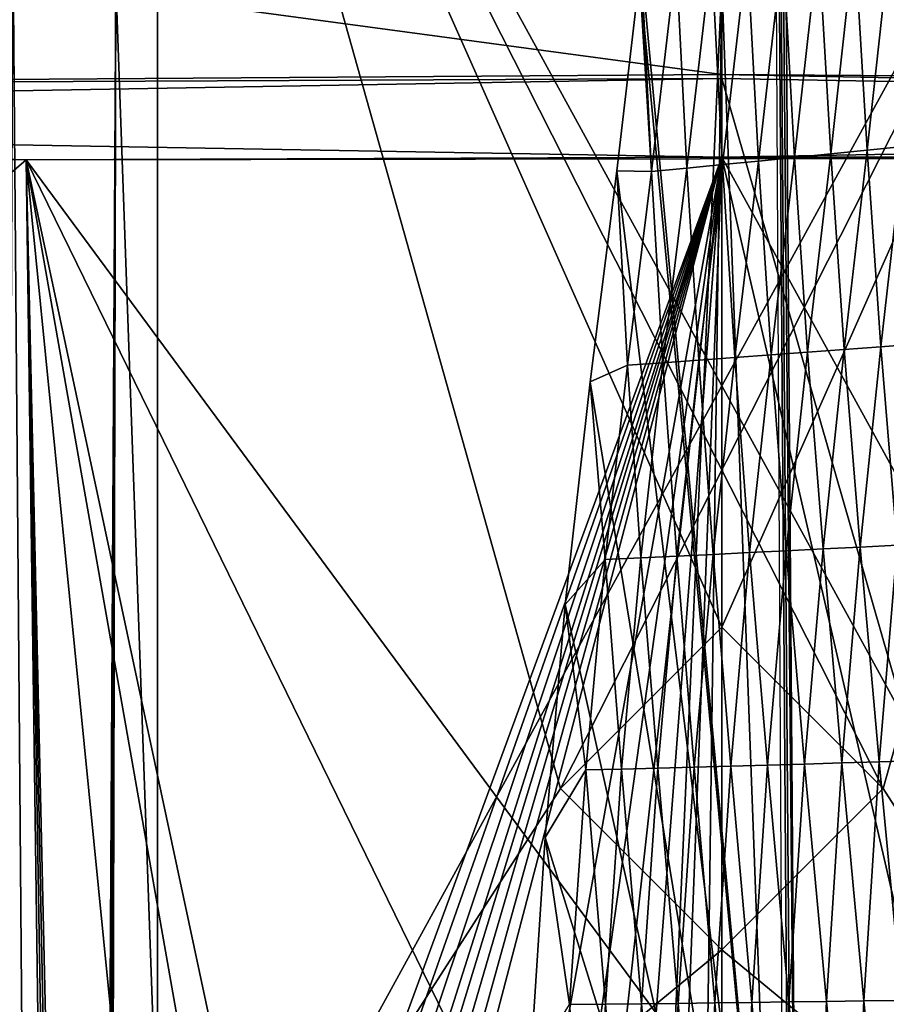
# Model space of a CAD drawing. Extents: x -65 to 446, y -88 to 1542.
# Tile 78 of 223: x 46.08 to 50.92, y -40.2 to -34.71. Entities that reach past the tile are written whole.
import ezdxf

# ---------------------------------------------------------------- set-up
doc = ezdxf.new("R2010")
doc.units = 0
doc.header["$LTSCALE"] = 74.25
for name, color, linetype in [('253', 7, 'CONTINUOUS'), ('259', 7, 'CONTINUOUS'), ('260', 7, 'CONTINUOUS'), ('308', 7, 'CONTINUOUS'), ('360', 7, 'CONTINUOUS'), ('47', 7, 'CONTINUOUS'), ('48', 7, 'CONTINUOUS'), ('49', 7, 'CONTINUOUS'), ('50', 7, 'CONTINUOUS'), ('51', 7, 'CONTINUOUS'), ('52', 7, 'CONTINUOUS'), ('522', 7, 'CONTINUOUS'), ('523', 7, 'CONTINUOUS'), ('58', 7, 'CONTINUOUS'), ('59', 7, 'CONTINUOUS'), ('664', 7, 'CONTINUOUS'), ('739', 7, 'CONTINUOUS'), ('778', 7, 'CONTINUOUS'), ('824', 7, 'CONTINUOUS'), ('937', 7, 'CONTINUOUS')]:
    doc.layers.add(name, color=color, linetype=linetype)

msp = doc.modelspace()

# ---------------------------------------------------------------- linework, layer by layer
at = {"layer": '253', "color": 7, "linetype": 'CONTINUOUS'}
for points in [[(56.1491, -35.4752, -12.5773), (46.1173, -35.4904, -13.4508), (54.8775, -47.3596, -13.1229), (56.1491, -35.4752, -12.5773)], [(46.1173, -35.4904, -13.4508), (46.4074, -56.7622, -13.5312), (46.7741, -74.6057, -13.6233), (46.1173, -35.4904, -13.4508)], [(46.1173, -35.4904, -13.4508), (46.7741, -74.6057, -13.6233), (46.8872, -74.6014, -13.6496), (46.1173, -35.4904, -13.4508)], [(53, -74.6, -13.6748), (46.1173, -35.4904, -13.4508), (50, -74.6, -14), (53, -74.6, -13.6748)], [(46.1173, -35.4904, -13.4508), (53, -74.6, -13.6748), (53.5, -70.1, -13.5554), (46.1173, -35.4904, -13.4508)], [(50, -74.6, -14), (46.1173, -35.4904, -13.4508), (47, -74.6, -13.6748), (50, -74.6, -14)], [(47, -74.6, -13.6748), (46.1173, -35.4904, -13.4508), (46.8872, -74.6014, -13.6496), (47, -74.6, -13.6748)], [(46.1173, -35.4904, -13.4508), (53.5, -70.1, -13.5554), (53.5, -50.6, -13.5554), (46.1173, -35.4904, -13.4508)], [(54.8775, -47.3596, -13.1229), (46.1173, -35.4904, -13.4508), (53.5, -50.6, -13.5554), (54.8775, -47.3596, -13.1229)]]:
    msp.add_3dface(points, dxfattribs=at)
at = {"layer": '259', "color": 7, "linetype": 'CONTINUOUS'}
for points in [[(62.6, -35.2556, 0), (50, -35.0357, 12.6), (62.0607, -77, 3.647), (62.6, -35.2556, 0)], [(62.0607, -77, 3.647), (50, -35.0357, 12.6), (50, -77, 12.6), (62.0607, -77, 3.647)], [(50, -35.4756, -12.6), (62.6, -35.2556, 0), (56.0695, -46.5351, -11.0418), (50, -35.4756, -12.6)], [(50, -74.6, -12.6), (50, -35.4756, -12.6), (53.5, -50.6, -12.1041), (50, -74.6, -12.6)], [(53.5, -50.6, -12.1041), (50, -35.4756, -12.6), (56.0695, -46.5351, -11.0418), (53.5, -50.6, -12.1041)]]:
    msp.add_3dface(points, dxfattribs=at)
at = {"layer": '260', "color": 7, "linetype": 'CONTINUOUS'}
for points in [[(50, -77, 12.6), (50, -35.0357, 12.6), (37.4, -35.2556, 0), (50, -77, 12.6)], [(37.4, -35.2556, 0), (50, -35.4756, -12.6), (39, -65.4, -6.1449), (37.4, -35.2556, 0)], [(50, -77, 12.6), (37.4, -35.2556, 0), (39.134, -77, 6.3788), (50, -77, 12.6)], [(39, -65.4, -6.1449), (50, -35.4756, -12.6), (39.4725, -65.4, -6.9233), (39, -65.4, -6.1449)], [(39.4725, -65.4, -6.9233), (50, -35.4756, -12.6), (40, -65.4, -7.6655), (39.4725, -65.4, -6.9233)], [(40, -65.4, -7.6655), (50, -35.4756, -12.6), (40, -66.9858, -7.6655), (40, -65.4, -7.6655)], [(40, -66.9858, -7.6655), (50, -35.4756, -12.6), (40.5436, -66.4422, -8.3269), (40, -66.9858, -7.6655)], [(40.5436, -66.4422, -8.3269), (50, -35.4756, -12.6), (41.1433, -65.8425, -8.9621), (40.5436, -66.4422, -8.3269)], [(41.1433, -65.8425, -8.9621), (50, -35.4756, -12.6), (41.4895, -66.1886, -9.2914), (41.1433, -65.8425, -8.9621)], [(50, -35.4756, -12.6), (41.8504, -66.5496, -9.6096), (41.4895, -66.1886, -9.2914), (50, -35.4756, -12.6)], [(50, -35.4756, -12.6), (42.7488, -76.0724, -10.3044), (41.8504, -66.5496, -9.6096), (50, -35.4756, -12.6)], [(42.7488, -76.0724, -10.3044), (50, -35.4756, -12.6), (44.3612, -75.4549, -11.2678), (42.7488, -76.0724, -10.3044)], [(44.3612, -75.4549, -11.2678), (50, -35.4756, -12.6), (45.6329, -74.8127, -11.819), (44.3612, -75.4549, -11.2678)], [(50, -35.4756, -12.6), (47, -74.6, -12.2376), (45.6329, -74.8127, -11.819), (50, -35.4756, -12.6)], [(47, -74.6, -12.2376), (50, -35.4756, -12.6), (48.4891, -74.6, -12.5091), (47, -74.6, -12.2376)], [(50, -35.4756, -12.6), (50, -74.6, -12.6), (48.4891, -74.6, -12.5091), (50, -35.4756, -12.6)]]:
    msp.add_3dface(points, dxfattribs=at)
at = {"layer": '308', "color": 7, "linetype": 'CONTINUOUS'}
for points in [[(40.3427, -35.0811, 9.9978), (50, -35.0357, 12.6), (50, -35.013, 13.9), (40.3427, -35.0811, 9.9978)], [(50, -35.0357, 12.6), (62.6, -35.2556, 0), (50, -35.013, 13.9), (50, -35.0357, 12.6)], [(50, -35.013, 13.9), (62.6, -35.2556, 0), (59.8284, -35.084, 9.8298), (50, -35.013, 13.9)], [(50, -35.0357, 12.6), (40.3427, -35.0811, 9.9978), (37.4, -35.2556, 0), (50, -35.0357, 12.6)], [(40.9203, -35.4692, -12.2351), (46.1173, -35.4904, -13.4508), (37.4, -35.2556, 0), (40.9203, -35.4692, -12.2351)], [(46.1173, -35.4904, -13.4508), (50, -35.4756, -12.6), (37.4, -35.2556, 0), (46.1173, -35.4904, -13.4508)], [(62.6, -35.2556, 0), (50, -35.4756, -12.6), (56.1491, -35.4752, -12.5773), (62.6, -35.2556, 0)], [(50, -35.4756, -12.6), (46.1173, -35.4904, -13.4508), (56.1491, -35.4752, -12.5773), (50, -35.4756, -12.6)]]:
    msp.add_3dface(points, dxfattribs=at)
at = {"layer": '360', "color": 7, "linetype": 'CONTINUOUS'}
for points in [[(46.3841, -76.0996, -15.5861), (45.9386, -57.4853, -15.4759), (46.0454, -34.3921, -15.5036), (46.3841, -76.0996, -15.5861)], [(46.6174, -34.5, -15.6383), (46.3841, -76.0996, -15.5861), (46.0454, -34.3921, -15.5036), (46.6174, -34.5, -15.6383)], [(46.3841, -76.0996, -15.5861), (46.6174, -34.5, -15.6383), (46.45, -76.1, -15.6012), (46.3841, -76.0996, -15.5861)], [(46.6174, -34.5, -15.6383), (46.5158, -76.1, -15.616), (46.45, -76.1, -15.6012), (46.6174, -34.5, -15.6383)], [(48.1173, -76.5024, -15.8889), (46.5158, -76.1, -15.616), (46.6174, -34.5, -15.6383), (48.1173, -76.5024, -15.8889)], [(50.0005, -34.5, -16), (48.1173, -76.5024, -15.8889), (46.6174, -34.5, -15.6383), (50.0005, -34.5, -16)], [(49.4161, -77.8321, -15.9893), (48.1173, -76.5024, -15.8889), (50.0005, -34.5, -16), (49.4161, -77.8321, -15.9893)], [(51.7853, -82.5951, -15.9001), (49.4161, -77.8321, -15.9893), (50.0005, -34.5, -16), (51.7853, -82.5951, -15.9001)], [(53.3836, -34.5, -15.6381), (51.7853, -82.5951, -15.9001), (50.0005, -34.5, -16), (53.3836, -34.5, -15.6381)]]:
    msp.add_3dface(points, dxfattribs=at)
at = {"layer": '47', "linetype": 'CONTINUOUS'}
for points in [[(53.15, -31, 4.5), (46.85, -31, 4.5), (46.85, -42.5, 4.5), (53.15, -31, 4.5)], [(53.15, -31, 4.5), (46.85, -42.5, 4.5), (49.1, -39, 4.5), (53.15, -31, 4.5)], [(50, -38.1, 4.5), (53.15, -31, 4.5), (49.1, -39, 4.5), (50, -38.1, 4.5)], [(50.9, -39, 4.5), (53.15, -31, 4.5), (50, -38.1, 4.5), (50.9, -39, 4.5)], [(53.15, -42.5, 4.5), (53.15, -31, 4.5), (50.9, -39, 4.5), (53.15, -42.5, 4.5)], [(46.85, -42.5, 4.5), (50, -39.9, 4.5), (49.1, -39, 4.5), (46.85, -42.5, 4.5)], [(50, -39.9, 4.5), (53.15, -42.5, 4.5), (50.9, -39, 4.5), (50, -39.9, 4.5)], [(46.85, -42.5, 4.5), (53.15, -42.5, 4.5), (50, -39.9, 4.5), (46.85, -42.5, 4.5)]]:
    msp.add_3dface(points, dxfattribs=at)
at = {"layer": '48', "linetype": 'CONTINUOUS'}
for points in [[(46.85, -31, 4.5), (46.85, -31, 3.7), (46.85, -42.5, 3.7), (46.85, -31, 4.5)], [(46.85, -42.5, 4.5), (46.85, -31, 4.5), (46.85, -42.5, 3.7), (46.85, -42.5, 4.5)]]:
    msp.add_3dface(points, dxfattribs=at)
at = {"layer": '49', "linetype": 'CONTINUOUS'}
for points in [[(46.85, -31, 3.7), (53.15, -31, 3.7), (53.15, -42.5, 3.7), (46.85, -31, 3.7)], [(46.85, -31, 3.7), (53.15, -42.5, 3.7), (50.9, -39, 3.7), (46.85, -31, 3.7)], [(46.85, -42.5, 3.7), (46.85, -31, 3.7), (49.1, -39, 3.7), (46.85, -42.5, 3.7)], [(49.1, -39, 3.7), (46.85, -31, 3.7), (50, -38.1, 3.7), (49.1, -39, 3.7)], [(50, -38.1, 3.7), (46.85, -31, 3.7), (50.9, -39, 3.7), (50, -38.1, 3.7)], [(50, -39.9, 3.7), (46.85, -42.5, 3.7), (49.1, -39, 3.7), (50, -39.9, 3.7)], [(53.15, -42.5, 3.7), (50, -39.9, 3.7), (50.9, -39, 3.7), (53.15, -42.5, 3.7)], [(53.15, -42.5, 3.7), (46.85, -42.5, 3.7), (50, -39.9, 3.7), (53.15, -42.5, 3.7)]]:
    msp.add_3dface(points, dxfattribs=at)
at = {"layer": '50', "linetype": 'CONTINUOUS'}
for points in [[(53.15, -31, -3.7), (46.85, -31, -3.7), (46.85, -42.5, -3.7), (53.15, -31, -3.7)], [(53.15, -31, -3.7), (46.85, -42.5, -3.7), (49.1, -39, -3.7), (53.15, -31, -3.7)], [(50, -38.1, -3.7), (53.15, -31, -3.7), (49.1, -39, -3.7), (50, -38.1, -3.7)], [(50.9, -39, -3.7), (53.15, -31, -3.7), (50, -38.1, -3.7), (50.9, -39, -3.7)], [(53.15, -42.5, -3.7), (53.15, -31, -3.7), (50.9, -39, -3.7), (53.15, -42.5, -3.7)], [(46.85, -42.5, -3.7), (50, -39.9, -3.7), (49.1, -39, -3.7), (46.85, -42.5, -3.7)], [(50, -39.9, -3.7), (53.15, -42.5, -3.7), (50.9, -39, -3.7), (50, -39.9, -3.7)], [(46.85, -42.5, -3.7), (53.15, -42.5, -3.7), (50, -39.9, -3.7), (46.85, -42.5, -3.7)]]:
    msp.add_3dface(points, dxfattribs=at)
at = {"layer": '51', "linetype": 'CONTINUOUS'}
for points in [[(46.85, -31, -3.7), (46.85, -31, -4.5), (46.85, -42.5, -4.5), (46.85, -31, -3.7)], [(46.85, -42.5, -3.7), (46.85, -31, -3.7), (46.85, -42.5, -4.5), (46.85, -42.5, -3.7)]]:
    msp.add_3dface(points, dxfattribs=at)
at = {"layer": '52', "linetype": 'CONTINUOUS'}
for points in [[(46.85, -31, -4.5), (53.15, -31, -4.5), (53.15, -42.5, -4.5), (46.85, -31, -4.5)], [(46.85, -42.5, -4.5), (46.85, -31, -4.5), (49.1, -39, -4.5), (46.85, -42.5, -4.5)], [(46.85, -31, -4.5), (53.15, -42.5, -4.5), (50.9, -39, -4.5), (46.85, -31, -4.5)], [(49.1, -39, -4.5), (46.85, -31, -4.5), (50, -38.1, -4.5), (49.1, -39, -4.5)], [(50, -38.1, -4.5), (46.85, -31, -4.5), (50.9, -39, -4.5), (50, -38.1, -4.5)], [(50, -39.9, -4.5), (46.85, -42.5, -4.5), (49.1, -39, -4.5), (50, -39.9, -4.5)], [(53.15, -42.5, -4.5), (50, -39.9, -4.5), (50.9, -39, -4.5), (53.15, -42.5, -4.5)], [(53.15, -42.5, -4.5), (46.85, -42.5, -4.5), (50, -39.9, -4.5), (53.15, -42.5, -4.5)]]:
    msp.add_3dface(points, dxfattribs=at)
at = {"layer": '522', "color": 7, "linetype": 'CONTINUOUS'}
for points in [[(50, -33.9426, 13.9), (59.8284, -35.084, 9.8298), (59.8272, -33.8716, 9.8304), (50, -33.9426, 13.9)], [(50, -35.013, 13.9), (59.8284, -35.084, 9.8298), (50, -33.9426, 13.9), (50, -35.013, 13.9)]]:
    msp.add_3dface(points, dxfattribs=at)
at = {"layer": '523', "color": 7, "linetype": 'CONTINUOUS'}
for points in [[(40.3427, -35.0811, 9.9978), (50, -35.013, 13.9), (41.7047, -33.8947, 11.1534), (40.3427, -35.0811, 9.9978)], [(41.7047, -33.8947, 11.1534), (50, -35.013, 13.9), (50, -33.9426, 13.9), (41.7047, -33.8947, 11.1534)]]:
    msp.add_3dface(points, dxfattribs=at)
at = {"layer": '58', "linetype": 'CONTINUOUS'}
for points in [[(50, -38.1, 4.5), (49.1, -39, 4.5), (50, -38.1, 3.7), (50, -38.1, 4.5)], [(49.1, -39, 4.5), (49.1, -39, 3.7), (50, -38.1, 3.7), (49.1, -39, 4.5)], [(50, -38.1, -3.7), (49.1, -39, -3.7), (50, -38.1, -4.5), (50, -38.1, -3.7)], [(49.1, -39, -3.7), (49.1, -39, -4.5), (50, -38.1, -4.5), (49.1, -39, -3.7)], [(49.1, -39, 4.5), (50, -39.9, 4.5), (49.1, -39, 3.7), (49.1, -39, 4.5)], [(50, -39.9, 4.5), (50, -39.9, 3.7), (49.1, -39, 3.7), (50, -39.9, 4.5)], [(49.1, -39, -3.7), (50, -39.9, -3.7), (49.1, -39, -4.5), (49.1, -39, -3.7)], [(50, -39.9, -3.7), (50, -39.9, -4.5), (49.1, -39, -4.5), (50, -39.9, -3.7)]]:
    msp.add_3dface(points, dxfattribs=at)
at = {"layer": '59', "linetype": 'CONTINUOUS'}
for points in [[(50.9, -39, 4.5), (50, -38.1, 4.5), (50.9, -39, 3.7), (50.9, -39, 4.5)], [(50, -38.1, 4.5), (50, -38.1, 3.7), (50.9, -39, 3.7), (50, -38.1, 4.5)], [(50.9, -39, -3.7), (50, -38.1, -3.7), (50.9, -39, -4.5), (50.9, -39, -3.7)], [(50, -38.1, -3.7), (50, -38.1, -4.5), (50.9, -39, -4.5), (50, -38.1, -3.7)], [(50, -39.9, 4.5), (50.9, -39, 4.5), (50, -39.9, 3.7), (50, -39.9, 4.5)], [(50, -39.9, 3.7), (50.9, -39, 4.5), (50.9, -39, 3.7), (50, -39.9, 3.7)], [(50, -39.9, -3.7), (50.9, -39, -3.7), (50, -39.9, -4.5), (50, -39.9, -3.7)], [(50, -39.9, -4.5), (50.9, -39, -3.7), (50.9, -39, -4.5), (50, -39.9, -4.5)]]:
    msp.add_3dface(points, dxfattribs=at)
at = {"layer": '664', "color": 7, "linetype": 'CONTINUOUS'}
for points in [[(40.9203, -35.4692, -12.2351), (29.1, -50.1596, -10.0967), (46.1173, -35.4904, -13.4508), (40.9203, -35.4692, -12.2351)], [(46.1173, -35.4904, -13.4508), (29.1, -50.1596, -10.0967), (46.4074, -56.7622, -13.5312), (46.1173, -35.4904, -13.4508)]]:
    msp.add_3dface(points, dxfattribs=at)
at = {"layer": '739', "color": 7, "linetype": 'CONTINUOUS'}
for points in [[(50.301, -33.8575, 14.7553), (54.0933, -33.843, 13.9243), (50.4004, -52.2625, 16.6897), (50.301, -33.8575, 14.7553)], [(50.4004, -52.2625, 16.6897), (54.0933, -33.843, 13.9243), (50.5189, -75.5, 19.1321), (50.4004, -52.2625, 16.6897)], [(50.5189, -75.5, 19.1321), (54.0933, -33.843, 13.9243), (51.8312, -75.5, 18.9461), (50.5189, -75.5, 19.1321)]]:
    msp.add_3dface(points, dxfattribs=at)
at = {"layer": '778', "color": 7, "linetype": 'CONTINUOUS'}
for points in [[(23.3256, -35.5033, 17.9448), (50.2327, -22.041, 16.5298), (20.277, -34.4664, 17.8358), (23.3256, -35.5033, 17.9448)], [(25.0949, -38.1293, 18.2208), (50.2327, -22.041, 16.5298), (23.3256, -35.5033, 17.9448), (25.0949, -38.1293, 18.2208)], [(28.2155, -50.9658, 19.5699), (50.2327, -22.041, 16.5298), (25.0949, -38.1293, 18.2208), (28.2155, -50.9658, 19.5699)], [(30.5595, -64.2624, 20.9675), (50.2327, -22.041, 16.5298), (28.2155, -50.9658, 19.5699), (30.5595, -64.2624, 20.9675)], [(50.6573, -81.9304, 22.8245), (50.2327, -22.041, 16.5298), (30.5595, -64.2624, 20.9675), (50.6573, -81.9304, 22.8245)], [(50.6573, -81.9304, 22.8245), (50.5183, -58.3603, 20.3471), (50.2327, -22.041, 16.5298), (50.6573, -81.9304, 22.8245)], [(50.5183, -58.3603, 20.3471), (50.4273, -43.8355, 18.8205), (50.2327, -22.041, 16.5298), (50.5183, -58.3603, 20.3471)], [(50.3229, -29.8337, 17.3489), (50.2327, -22.041, 16.5298), (50.4273, -43.8355, 18.8205), (50.3229, -29.8337, 17.3489)]]:
    msp.add_3dface(points, dxfattribs=at)
at = {"layer": '824', "color": 7, "linetype": 'CONTINUOUS'}
for points in [[(50.3229, -29.8337, 17.3489), (50.4273, -43.8355, 18.8205), (49.5497, -34.3877, 17.8558), (50.3229, -29.8337, 17.3489)], [(49.5497, -34.3877, 17.8558), (50.4273, -43.8355, 18.8205), (49.5411, -34.466, 17.8645), (49.5497, -34.3877, 17.8558)], [(49.5411, -34.466, 17.8645), (50.4273, -43.8355, 18.8205), (49.4131, -35.551, 17.9853), (49.5411, -34.466, 17.8645)], [(49.4131, -35.551, 17.9853), (50.4273, -43.8355, 18.8205), (49.2659, -36.7286, 18.1175), (49.4131, -35.551, 17.9853)], [(49.2659, -36.7286, 18.1175), (50.4273, -43.8355, 18.8205), (49.126, -37.9723, 18.2574), (49.2659, -36.7286, 18.1175)], [(49.126, -37.9723, 18.2574), (50.4273, -43.8355, 18.8205), (49.0134, -39.2744, 18.4028), (49.126, -37.9723, 18.2574)], [(49.0134, -39.2744, 18.4028), (50.4273, -43.8355, 18.8205), (48.9309, -40.5619, 18.5454), (49.0134, -39.2744, 18.4028)]]:
    msp.add_3dface(points, dxfattribs=at)
at = {"layer": '937', "color": 7, "linetype": 'CONTINUOUS'}
for points in [[(50.7411, -34.2549, 17.7727), (50.8109, -35.4363, 17.8881), (50.9427, -34.2302, 17.7511), (50.7411, -34.2549, 17.7727)], [(50.8109, -35.4363, 17.8881), (51.0144, -35.4156, 17.8647), (50.9427, -34.2302, 17.7511), (50.8109, -35.4363, 17.8881)], [(50.1406, -34.327, 17.823), (50.2046, -35.4967, 17.9424), (50.3399, -34.3033, 17.8084), (50.1406, -34.327, 17.823)], [(50.2046, -35.4967, 17.9424), (50.4059, -35.4769, 17.9267), (50.3399, -34.3033, 17.8084), (50.2046, -35.4967, 17.9424)], [(50.3399, -34.3033, 17.8084), (50.4059, -35.4769, 17.9267), (50.5402, -34.2792, 17.7918), (50.3399, -34.3033, 17.8084)], [(50.4059, -35.4769, 17.9267), (50.608, -35.4567, 17.9087), (50.5402, -34.2792, 17.7918), (50.4059, -35.4769, 17.9267)], [(50.5402, -34.2792, 17.7918), (50.608, -35.4567, 17.9087), (50.7411, -34.2549, 17.7727), (50.5402, -34.2792, 17.7918)], [(50.608, -35.4567, 17.9087), (50.8109, -35.4363, 17.8881), (50.7411, -34.2549, 17.7727), (50.608, -35.4567, 17.9087)], [(49.7449, -34.3731, 17.8467), (49.8051, -35.5355, 17.9677), (49.9422, -34.3503, 17.8356), (49.7449, -34.3731, 17.8467)], [(49.8051, -35.5355, 17.9677), (50.0043, -35.5163, 17.9559), (49.9422, -34.3503, 17.8356), (49.8051, -35.5355, 17.9677)], [(49.9422, -34.3503, 17.8356), (50.0043, -35.5163, 17.9559), (50.1406, -34.327, 17.823), (49.9422, -34.3503, 17.8356)], [(50.0043, -35.5163, 17.9559), (50.2046, -35.4967, 17.9424), (50.1406, -34.327, 17.823), (50.0043, -35.5163, 17.9559)], [(49.5497, -34.3877, 17.8558), (49.5411, -34.466, 17.8645), (49.6071, -35.5542, 17.9782), (49.5497, -34.3877, 17.8558)], [(49.5497, -34.3877, 17.8558), (49.6071, -35.5542, 17.9782), (49.7449, -34.3731, 17.8467), (49.5497, -34.3877, 17.8558)], [(49.6071, -35.5542, 17.9782), (49.8051, -35.5355, 17.9677), (49.7449, -34.3731, 17.8467), (49.6071, -35.5542, 17.9782)], [(49.5411, -34.466, 17.8645), (49.4131, -35.551, 17.9853), (49.6071, -35.5542, 17.9782), (49.5411, -34.466, 17.8645)], [(50.4059, -35.4769, 17.9267), (50.4787, -36.564, 18.0351), (50.608, -35.4567, 17.9087), (50.4059, -35.4769, 17.9267)], [(50.4787, -36.564, 18.0351), (50.6829, -36.5486, 18.0157), (50.608, -35.4567, 17.9087), (50.4787, -36.564, 18.0351)], [(50.608, -35.4567, 17.9087), (50.6829, -36.5486, 18.0157), (50.8109, -35.4363, 17.8881), (50.608, -35.4567, 17.9087)], [(50.6829, -36.5486, 18.0157), (50.8879, -36.5331, 17.9934), (50.8109, -35.4363, 17.8881), (50.6829, -36.5486, 18.0157)], [(50.8109, -35.4363, 17.8881), (50.8879, -36.5331, 17.9934), (51.0144, -35.4156, 17.8647), (50.8109, -35.4363, 17.8881)], [(50.8879, -36.5331, 17.9934), (51.0935, -36.5173, 17.9683), (51.0144, -35.4156, 17.8647), (50.8879, -36.5331, 17.9934)], [(50.0043, -35.5163, 17.9559), (50.0729, -36.594, 18.0666), (50.2046, -35.4967, 17.9424), (50.0043, -35.5163, 17.9559)], [(50.0729, -36.594, 18.0666), (50.2753, -36.5792, 18.052), (50.2046, -35.4967, 17.9424), (50.0729, -36.594, 18.0666)], [(50.2046, -35.4967, 17.9424), (50.2753, -36.5792, 18.052), (50.4059, -35.4769, 17.9267), (50.2046, -35.4967, 17.9424)], [(50.2753, -36.5792, 18.052), (50.4787, -36.564, 18.0351), (50.4059, -35.4769, 17.9267), (50.2753, -36.5792, 18.052)], [(49.4131, -35.551, 17.9853), (49.2659, -36.7286, 18.1175), (49.4728, -36.6367, 18.0997), (49.4131, -35.551, 17.9853)], [(49.4131, -35.551, 17.9853), (49.4728, -36.6367, 18.0997), (49.6071, -35.5542, 17.9782), (49.4131, -35.551, 17.9853)], [(49.4728, -36.6367, 18.0997), (49.6715, -36.6229, 18.0901), (49.6071, -35.5542, 17.9782), (49.4728, -36.6367, 18.0997)], [(49.6071, -35.5542, 17.9782), (49.6715, -36.6229, 18.0901), (49.8051, -35.5355, 17.9677), (49.6071, -35.5542, 17.9782)], [(49.6715, -36.6229, 18.0901), (49.8716, -36.6086, 18.0792), (49.8051, -35.5355, 17.9677), (49.6715, -36.6229, 18.0901)], [(49.8051, -35.5355, 17.9677), (49.8716, -36.6086, 18.0792), (50.0043, -35.5163, 17.9559), (49.8051, -35.5355, 17.9677)], [(49.8716, -36.6086, 18.0792), (50.0729, -36.594, 18.0666), (50.0043, -35.5163, 17.9559), (49.8716, -36.6086, 18.0792)], [(50.4787, -36.564, 18.0351), (50.5648, -37.6626, 18.1434), (50.6829, -36.5486, 18.0157), (50.4787, -36.564, 18.0351)], [(50.5648, -37.6626, 18.1434), (50.7712, -37.6521, 18.1223), (50.6829, -36.5486, 18.0157), (50.5648, -37.6626, 18.1434)], [(50.6829, -36.5486, 18.0157), (50.7712, -37.6521, 18.1223), (50.8879, -36.5331, 17.9934), (50.6829, -36.5486, 18.0157)], [(50.7712, -37.6521, 18.1223), (50.9784, -37.6415, 18.0982), (50.8879, -36.5331, 17.9934), (50.7712, -37.6521, 18.1223)], [(50.8879, -36.5331, 17.9934), (50.9784, -37.6415, 18.0982), (51.0935, -36.5173, 17.9683), (50.8879, -36.5331, 17.9934)], [(49.6715, -36.6229, 18.0901), (49.749, -37.7026, 18.2027), (49.8716, -36.6086, 18.0792), (49.6715, -36.6229, 18.0901)], [(49.749, -37.7026, 18.2027), (49.9513, -37.693, 18.1912), (49.8716, -36.6086, 18.0792), (49.749, -37.7026, 18.2027)], [(49.8716, -36.6086, 18.0792), (49.9513, -37.693, 18.1912), (50.0729, -36.594, 18.0666), (49.8716, -36.6086, 18.0792)], [(49.9513, -37.693, 18.1912), (50.1547, -37.6831, 18.1776), (50.0729, -36.594, 18.0666), (49.9513, -37.693, 18.1912)], [(50.0729, -36.594, 18.0666), (50.1547, -37.6831, 18.1776), (50.2753, -36.5792, 18.052), (50.0729, -36.594, 18.0666)], [(50.1547, -37.6831, 18.1776), (50.3593, -37.6729, 18.1618), (50.2753, -36.5792, 18.052), (50.1547, -37.6831, 18.1776)], [(50.2753, -36.5792, 18.052), (50.3593, -37.6729, 18.1618), (50.4787, -36.564, 18.0351), (50.2753, -36.5792, 18.052)], [(50.3593, -37.6729, 18.1618), (50.5648, -37.6626, 18.1434), (50.4787, -36.564, 18.0351), (50.3593, -37.6729, 18.1618)], [(49.2659, -36.7286, 18.1175), (49.3487, -37.7209, 18.2216), (49.4728, -36.6367, 18.0997), (49.2659, -36.7286, 18.1175)], [(49.3487, -37.7209, 18.2216), (49.5481, -37.7119, 18.2127), (49.4728, -36.6367, 18.0997), (49.3487, -37.7209, 18.2216)], [(49.4728, -36.6367, 18.0997), (49.5481, -37.7119, 18.2127), (49.6715, -36.6229, 18.0901), (49.4728, -36.6367, 18.0997)], [(49.5481, -37.7119, 18.2127), (49.749, -37.7026, 18.2027), (49.6715, -36.6229, 18.0901), (49.5481, -37.7119, 18.2127)], [(49.2659, -36.7286, 18.1175), (49.126, -37.9723, 18.2574), (49.3487, -37.7209, 18.2216), (49.2659, -36.7286, 18.1175)], [(50.5648, -37.6626, 18.1434), (50.6694, -38.8572, 18.2596), (50.7712, -37.6521, 18.1223), (50.5648, -37.6626, 18.1434)], [(50.6694, -38.8572, 18.2596), (50.8779, -38.8509, 18.2365), (50.7712, -37.6521, 18.1223), (50.6694, -38.8572, 18.2596)], [(50.7712, -37.6521, 18.1223), (50.8779, -38.8509, 18.2365), (50.9784, -37.6415, 18.0982), (50.7712, -37.6521, 18.1223)], [(50.8779, -38.8509, 18.2365), (51.0874, -38.8446, 18.2104), (50.9784, -37.6415, 18.0982), (50.8779, -38.8509, 18.2365)], [(49.3487, -37.7209, 18.2216), (49.4406, -38.8915, 18.3447), (49.5481, -37.7119, 18.2127), (49.3487, -37.7209, 18.2216)], [(49.4406, -38.8915, 18.3447), (49.6422, -38.8863, 18.3354), (49.5481, -37.7119, 18.2127), (49.4406, -38.8915, 18.3447)], [(49.5481, -37.7119, 18.2127), (49.6422, -38.8863, 18.3354), (49.749, -37.7026, 18.2027), (49.5481, -37.7119, 18.2127)], [(49.6422, -38.8863, 18.3354), (49.8452, -38.8809, 18.3247), (49.749, -37.7026, 18.2027), (49.6422, -38.8863, 18.3354)], [(49.749, -37.7026, 18.2027), (49.8452, -38.8809, 18.3247), (49.9513, -37.693, 18.1912), (49.749, -37.7026, 18.2027)], [(49.8452, -38.8809, 18.3247), (50.0495, -38.8752, 18.3121), (49.9513, -37.693, 18.1912), (49.8452, -38.8809, 18.3247)], [(49.9513, -37.693, 18.1912), (50.0495, -38.8752, 18.3121), (50.1547, -37.6831, 18.1776), (49.9513, -37.693, 18.1912)], [(50.0495, -38.8752, 18.3121), (50.2551, -38.8693, 18.2972), (50.1547, -37.6831, 18.1776), (50.0495, -38.8752, 18.3121)], [(50.1547, -37.6831, 18.1776), (50.2551, -38.8693, 18.2972), (50.3593, -37.6729, 18.1618), (50.1547, -37.6831, 18.1776)], [(50.2551, -38.8693, 18.2972), (50.4618, -38.8633, 18.2798), (50.3593, -37.6729, 18.1618), (50.2551, -38.8693, 18.2972)], [(50.3593, -37.6729, 18.1618), (50.4618, -38.8633, 18.2798), (50.5648, -37.6626, 18.1434), (50.3593, -37.6729, 18.1618)], [(50.4618, -38.8633, 18.2798), (50.6694, -38.8572, 18.2596), (50.5648, -37.6626, 18.1434), (50.4618, -38.8633, 18.2798)], [(49.126, -37.9723, 18.2574), (49.2407, -38.8962, 18.353), (49.3487, -37.7209, 18.2216), (49.126, -37.9723, 18.2574)], [(49.2407, -38.8962, 18.353), (49.4406, -38.8915, 18.3447), (49.3487, -37.7209, 18.2216), (49.2407, -38.8962, 18.353)], [(49.126, -37.9723, 18.2574), (49.0134, -39.2744, 18.4028), (49.2407, -38.8962, 18.353), (49.126, -37.9723, 18.2574)], [(50.2551, -38.8693, 18.2972), (50.3747, -40.1915, 18.4288), (50.4618, -38.8633, 18.2798), (50.2551, -38.8693, 18.2972)], [(50.3747, -40.1915, 18.4288), (50.5834, -40.1886, 18.4094), (50.4618, -38.8633, 18.2798), (50.3747, -40.1915, 18.4288)], [(50.4618, -38.8633, 18.2798), (50.5834, -40.1886, 18.4094), (50.6694, -38.8572, 18.2596), (50.4618, -38.8633, 18.2798)], [(50.5834, -40.1886, 18.4094), (50.7932, -40.1856, 18.3871), (50.6694, -38.8572, 18.2596), (50.5834, -40.1886, 18.4094)], [(50.6694, -38.8572, 18.2596), (50.7932, -40.1856, 18.3871), (50.8779, -38.8509, 18.2365), (50.6694, -38.8572, 18.2596)], [(50.7932, -40.1856, 18.3871), (51.0039, -40.1827, 18.3619), (50.8779, -38.8509, 18.2365), (50.7932, -40.1856, 18.3871)], [(50.8779, -38.8509, 18.2365), (51.0039, -40.1827, 18.3619), (51.0874, -38.8446, 18.2104), (50.8779, -38.8509, 18.2365)], [(49.0134, -39.2744, 18.4028), (49.1497, -40.2057, 18.4983), (49.2407, -38.8962, 18.353), (49.0134, -39.2744, 18.4028)], [(49.1497, -40.2057, 18.4983), (49.3501, -40.204, 18.4903), (49.2407, -38.8962, 18.353), (49.1497, -40.2057, 18.4983)], [(49.2407, -38.8962, 18.353), (49.3501, -40.204, 18.4903), (49.4406, -38.8915, 18.3447), (49.2407, -38.8962, 18.353)], [(49.3501, -40.204, 18.4903), (49.5521, -40.2019, 18.4816), (49.4406, -38.8915, 18.3447), (49.3501, -40.204, 18.4903)], [(49.4406, -38.8915, 18.3447), (49.5521, -40.2019, 18.4816), (49.6422, -38.8863, 18.3354), (49.4406, -38.8915, 18.3447)], [(49.5521, -40.2019, 18.4816), (49.7557, -40.1996, 18.4716), (49.6422, -38.8863, 18.3354), (49.5521, -40.2019, 18.4816)], [(49.6422, -38.8863, 18.3354), (49.7557, -40.1996, 18.4716), (49.8452, -38.8809, 18.3247), (49.6422, -38.8863, 18.3354)], [(49.7557, -40.1996, 18.4716), (49.9607, -40.197, 18.4596), (49.8452, -38.8809, 18.3247), (49.7557, -40.1996, 18.4716)], [(49.8452, -38.8809, 18.3247), (49.9607, -40.197, 18.4596), (50.0495, -38.8752, 18.3121), (49.8452, -38.8809, 18.3247)], [(49.9607, -40.197, 18.4596), (50.1671, -40.1943, 18.4454), (50.0495, -38.8752, 18.3121), (49.9607, -40.197, 18.4596)], [(50.0495, -38.8752, 18.3121), (50.1671, -40.1943, 18.4454), (50.2551, -38.8693, 18.2972), (50.0495, -38.8752, 18.3121)], [(50.1671, -40.1943, 18.4454), (50.3747, -40.1915, 18.4288), (50.2551, -38.8693, 18.2972), (50.1671, -40.1943, 18.4454)], [(49.0134, -39.2744, 18.4028), (48.9309, -40.5619, 18.5454), (49.1497, -40.2057, 18.4983), (49.0134, -39.2744, 18.4028)], [(50.5834, -40.1886, 18.4094), (50.7239, -41.6741, 18.5528), (50.7932, -40.1856, 18.3871), (50.5834, -40.1886, 18.4094)], [(50.7239, -41.6741, 18.5528), (50.9358, -41.673, 18.5282), (50.7932, -40.1856, 18.3871), (50.7239, -41.6741, 18.5528)], [(50.7932, -40.1856, 18.3871), (50.9358, -41.673, 18.5282), (51.0039, -40.1827, 18.3619), (50.7932, -40.1856, 18.3871)], [(49.1497, -40.2057, 18.4983), (49.2763, -41.6797, 18.6526), (49.3501, -40.204, 18.4903), (49.1497, -40.2057, 18.4983)], [(49.2763, -41.6797, 18.6526), (49.4786, -41.6793, 18.6442), (49.3501, -40.204, 18.4903), (49.2763, -41.6797, 18.6526)], [(49.3501, -40.204, 18.4903), (49.4786, -41.6793, 18.6442), (49.5521, -40.2019, 18.4816), (49.3501, -40.204, 18.4903)], [(49.4786, -41.6793, 18.6442), (49.6826, -41.6787, 18.6346), (49.5521, -40.2019, 18.4816), (49.4786, -41.6793, 18.6442)], [(49.5521, -40.2019, 18.4816), (49.6826, -41.6787, 18.6346), (49.7557, -40.1996, 18.4716), (49.5521, -40.2019, 18.4816)], [(49.6826, -41.6787, 18.6346), (49.8882, -41.678, 18.6231), (49.7557, -40.1996, 18.4716), (49.6826, -41.6787, 18.6346)], [(49.7557, -40.1996, 18.4716), (49.8882, -41.678, 18.6231), (49.9607, -40.197, 18.4596), (49.7557, -40.1996, 18.4716)], [(49.8882, -41.678, 18.6231), (50.0952, -41.6771, 18.6095), (49.9607, -40.197, 18.4596), (49.8882, -41.678, 18.6231)], [(49.9607, -40.197, 18.4596), (50.0952, -41.6771, 18.6095), (50.1671, -40.1943, 18.4454), (49.9607, -40.197, 18.4596)], [(50.0952, -41.6771, 18.6095), (50.3036, -41.6761, 18.5933), (50.1671, -40.1943, 18.4454), (50.0952, -41.6771, 18.6095)], [(50.1671, -40.1943, 18.4454), (50.3036, -41.6761, 18.5933), (50.3747, -40.1915, 18.4288), (50.1671, -40.1943, 18.4454)], [(50.3036, -41.6761, 18.5933), (50.5132, -41.6751, 18.5745), (50.3747, -40.1915, 18.4288), (50.3036, -41.6761, 18.5933)], [(50.3747, -40.1915, 18.4288), (50.5132, -41.6751, 18.5745), (50.5834, -40.1886, 18.4094), (50.3747, -40.1915, 18.4288)], [(50.5132, -41.6751, 18.5745), (50.7239, -41.6741, 18.5528), (50.5834, -40.1886, 18.4094), (50.5132, -41.6751, 18.5745)]]:
    msp.add_3dface(points, dxfattribs=at)

doc.saveas('drawing.dxf')
